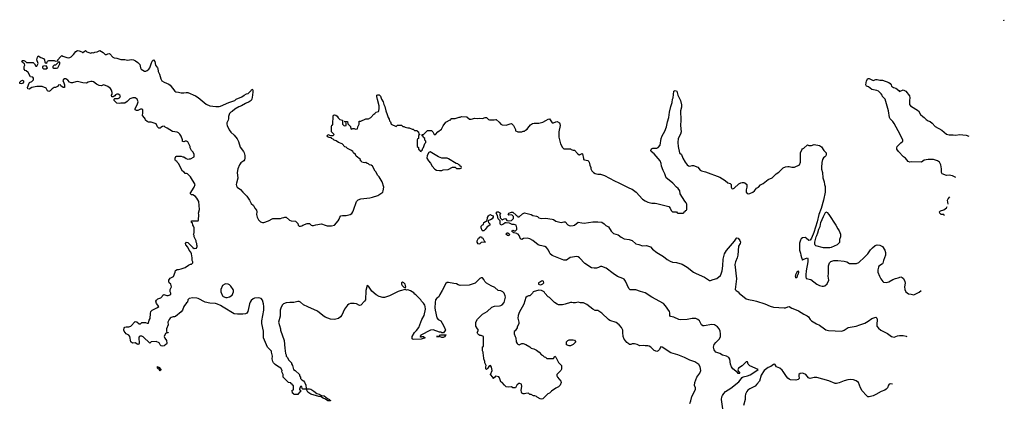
# Model space of a CAD drawing. Header units: inches. Extents: x 2323201 to 2563958, y 895391 to 1023096.
# Tile 170 of 196: x 2532406 to 2547431, y 970287 to 976122. Entities that reach past the tile are written whole.
import ezdxf

# ---------------------------------------------------------------- set-up
doc = ezdxf.new("R2010")
doc.units = ezdxf.units.IN
doc.header["$MEASUREMENT"] = 0
doc.layers.add('C5937', color=7, linetype='Continuous')
doc.layers.add('C5947', color=7, linetype='Continuous')

msp = doc.modelspace()

# ---------------------------------------------------------------- linework, layer by layer
at = {"layer": 'C5937', "color": 5}
for points, elevation in [([(2540000, 970556), (2539992, 970548), (2539970, 970508), (2539930, 970509), (2539910, 970522), (2539870, 970519), (2539830, 970525), (2539802, 970550), (2539770, 970589), (2539750, 970599), (2539730, 970662), (2539716, 970676), (2539670, 970684), (2539660, 970680), (2539650, 970666), (2539638, 970662), (2539634, 970650), (2539629, 970649), (2539628, 970670), (2539589, 970710), (2539614, 970770), (2539605, 970825), (2539590, 970848), (2539565, 970835), (2539550, 970808), (2539530, 970788), (2539520, 970800), (2539518, 970830), (2539526, 970850), (2539506, 970890), (2539506, 970910), (2539488, 970948), (2539486, 971010), (2539478, 971030), (2539478, 971050), (2539466, 971070), (2539467, 971127), (2539470, 971134), (2539482, 971138), (2539486, 971150), (2539486, 971290), (2539447, 971307), (2539430, 971308), (2539410, 971318), (2539398, 971330), (2539388, 971350), (2539406, 971390), (2539390, 971406), (2539368, 971448), (2539366, 971510), (2539390, 971554), (2539466, 971630), (2539538, 971670), (2539610, 971738), (2539650, 971751), (2539730, 971757), (2539750, 971762), (2539770, 971774), (2539798, 971810), (2539818, 971890), (2539815, 971910), (2539797, 971950), (2539779, 971970), (2539750, 971987), (2539710, 971995), (2539658, 972038), (2539602, 972062), (2539530, 972104), (2539504, 972130), (2539490, 972158), (2539467, 972187), (2539450, 972188), (2539430, 972175), (2539354, 972106), (2539264, 972076), (2539130, 972069), (2539097, 972077), (2539070, 972093), (2539030, 972097), (2538950, 972115), (2538930, 972115), (2538910, 972098), (2538855, 971990), (2538816, 971930), (2538803, 971897), (2538770, 971873), (2538753, 971850), (2538744, 971810), (2538742, 971730), (2538744, 971690), (2538770, 971578), (2538790, 971551), (2538832, 971530), (2538855, 971495), (2538891, 971430), (2538902, 971390), (2538900, 971380), (2538873, 971347), (2538850, 971346), (2538836, 971356), (2538810, 971358), (2538714, 971394), (2538674, 971390), (2538525, 971310), (2538522, 971298), (2538514, 971290), (2538524, 971284), (2538536, 971284), (2538548, 971292), (2538570, 971291), (2538594, 971270), (2538530, 971249), (2538410, 971245), (2538397, 971257), (2538393, 971270), (2538397, 971290), (2538430, 971350), (2538460, 971380), (2538495, 971430), (2538542, 971550), (2538579, 971610), (2538600, 971710), (2538595, 971750), (2538590, 971768), (2538570, 971798), (2538538, 971830), (2538528, 971850), (2538450, 971928), (2538436, 971936), (2538419, 971959), (2538369, 971989), (2538330, 972002), (2538310, 971998), (2538290, 972008), (2538210, 971989), (2538181, 971979), (2538050, 971909), (2537973, 971887), (2537945, 971885), (2537890, 971899), (2537846, 971926), (2537782, 971982), (2537730, 972059), (2537710, 972069), (2537686, 971990), (2537681, 971850), (2537668, 971830), (2537611, 971770), (2537590, 971764), (2537548, 971788), (2537510, 971796), (2537452, 971792), (2537430, 971783), (2537410, 971767), (2537365, 971710), (2537323, 971617), (2537302, 971590), (2537270, 971567), (2537210, 971551), (2537150, 971556), (2537068, 971588), (2537030, 971610), (2536950, 971676), (2536802, 971742), (2536736, 971776), (2536690, 971814), (2536670, 971823), (2536650, 971824), (2536590, 971807), (2536530, 971810), (2536470, 971802), (2536430, 971790), (2536410, 971770), (2536390, 971723), (2536383, 971690), (2536379, 971601), (2536354, 971510), (2536385, 971410), (2536385, 971390), (2536443, 971230), (2536451, 971111), (2536462, 971030), (2536472, 971010), (2536473, 970993), (2536490, 970974), (2536512, 970932), (2536552, 970890), (2536553, 970873), (2536571, 970851), (2536582, 970790), (2536610, 970772), (2536674, 970710), (2536674, 970690), (2536692, 970672), (2536692, 970650), (2536712, 970630), (2536736, 970616), (2536753, 970593), (2536771, 970550), (2536778, 970498), (2536792, 970492), (2536830, 970491), (2536850, 970486), (2536897, 970457), (2536940, 970420), (2536974, 970410), (2537010, 970391), (2537050, 970385), (2537105, 970345), (2537134, 970330), (2537138, 970318), (2537150, 970314), (2537151, 970309), (2537109, 970309), (2537075, 970335), (2537038, 970350), (2536998, 970378), (2536970, 970378), (2536850, 970414), (2536804, 970444), (2536786, 970474), (2536786, 970486), (2536726, 970490), (2536718, 970498), (2536710, 970526), (2536690, 970526), (2536684, 970516), (2536674, 970490), (2536678, 970478), (2536692, 970472), (2536692, 970448), (2536678, 970442), (2536673, 970427), (2536658, 970422), (2536653, 970407), (2536590, 970406), (2536582, 970422), (2536570, 970426), (2536566, 970470), (2536582, 970478), (2536586, 970490), (2536586, 970530), (2536582, 970542), (2536567, 970547), (2536562, 970562), (2536547, 970567), (2536542, 970582), (2536507, 970587), (2536426, 970670), (2536426, 970710), (2536406, 970750), (2536412, 970770), (2536393, 970810), (2536339, 970839), (2536304, 970865), (2536279, 970890), (2536269, 970909), (2536261, 970950), (2536264, 970990), (2536248, 971052), (2536248, 971068), (2536216, 971096), (2536189, 971130), (2536124, 971270), (2536124, 971370), (2536103, 971490), (2536103, 971530), (2536134, 971690), (2536134, 971750), (2536127, 971790), (2536110, 971844), (2536090, 971869), (2536070, 971878), (2536050, 971881), (2535990, 971875), (2535970, 971865), (2535940, 971840), (2535923, 971817), (2535911, 971790), (2535910, 971766), (2535885, 971670), (2535870, 971649), (2535850, 971639), (2535810, 971629), (2535731, 971629), (2535679, 971639), (2535510, 971737), (2535470, 971766), (2535426, 971786), (2535394, 971794), (2535310, 971801), (2535237, 971817), (2535130, 971869), (2535110, 971873), (2535050, 971879), (2534990, 971869), (2534971, 971850), (2534966, 971814), (2534950, 971802), (2534910, 971750), (2534892, 971690), (2534870, 971665), (2534783, 971597), (2534770, 971589), (2534749, 971589), (2534719, 971581), (2534701, 971570), (2534688, 971552), (2534666, 971510), (2534671, 971469), (2534645, 971410), (2534645, 971370), (2534650, 971354), (2534671, 971350), (2534670, 971346), (2534650, 971349), (2534630, 971335), (2534611, 971290), (2534623, 971263), (2534646, 971230), (2534652, 971190), (2534644, 971176), (2534620, 971160), (2534611, 971149), (2534590, 971146), (2534566, 971150), (2534550, 971166), (2534534, 971194), (2534490, 971217), (2534414, 971210), (2534390, 971188), (2534290, 971288), (2534270, 971295), (2534246, 971294), (2534230, 971286), (2534226, 971270), (2534231, 971190), (2534225, 971175), (2534210, 971169), (2534170, 971193), (2534128, 971188), (2534103, 971210), (2534086, 971290), (2534069, 971310), (2534029, 971330), (2534001, 971370), (2533995, 971390), (2533995, 971410), (2534000, 971420), (2534009, 971431), (2534030, 971438), (2534070, 971436), (2534102, 971450), (2534170, 971522), (2534195, 971515), (2534230, 971485), (2534250, 971486), (2534270, 971502), (2534290, 971505), (2534324, 971504), (2534350, 971494), (2534370, 971494), (2534380, 971540), (2534395, 971565), (2534400, 971640), (2534409, 971671), (2534429, 971691), (2534510, 971732), (2534528, 971750), (2534494, 971794), (2534484, 971830), (2534493, 971847), (2534516, 971864), (2534559, 971881), (2534579, 971901), (2534590, 971922), (2534606, 971930), (2534650, 971916), (2534670, 971915), (2534713, 971930), (2534713, 971950), (2534704, 971970), (2534702, 971990), (2534704, 972010), (2534722, 972050), (2534719, 972070), (2534710, 972088), (2534689, 972110), (2534682, 972130), (2534682, 972150), (2534701, 972179), (2534754, 972206), (2534778, 972270), (2534782, 972298), (2534808, 972312), (2534830, 972311), (2534870, 972322), (2534930, 972345), (2534980, 972380), (2535010, 972392), (2535030, 972394), (2535047, 972413), (2535048, 972430), (2535038, 972450), (2535038, 972490), (2535029, 972550), (2535017, 972577), (2534994, 972610), (2534973, 972653), (2534942, 972690), (2534938, 972710), (2534949, 972731), (2534970, 972722), (2535047, 972647), (2535070, 972634), (2535102, 972638), (2535116, 972664), (2535116, 972676), (2535108, 972688), (2535107, 972707), (2535098, 972730), (2535098, 972750), (2535066, 972810), (2535066, 972830), (2535058, 972850), (2535068, 972870), (2535067, 972947), (2535056, 972976), (2535046, 972990), (2535042, 973022), (2535028, 973028), (2535026, 973050), (2535030, 973054), (2535130, 973054), (2535136, 973064), (2535142, 973150), (2535135, 973170), (2535152, 973228), (2535138, 973350), (2535110, 973403), (2535090, 973426), (2535050, 973449), (2535026, 973450), (2535008, 973470), (2535069, 973570), (2535082, 973610), (2535010, 973728), (2534966, 973770), (2534950, 973778), (2534930, 973778), (2534915, 973795), (2534888, 973810), (2534829, 973929), (2534808, 973950), (2534806, 973966), (2534786, 973970), (2534778, 973990), (2534778, 974010), (2534790, 974034), (2534800, 974040), (2534870, 974042), (2534893, 974033), (2534912, 974032), (2534944, 974004), (2534970, 973994), (2534990, 974002), (2535010, 974002), (2535066, 974030), (2535066, 974070), (2535050, 974106), (2535028, 974128), (2535008, 974170), (2535007, 974187), (2534998, 974210), (2534970, 974258), (2534950, 974268), (2534930, 974268), (2534910, 974258), (2534890, 974266), (2534888, 974290), (2534870, 974346), (2534850, 974378), (2534830, 974398), (2534808, 974408), (2534738, 974418), (2534658, 974470), (2534625, 974485), (2534610, 974498), (2534584, 974496), (2534560, 974480), (2534550, 974466), (2534530, 974466), (2534510, 974486), (2534490, 974535), (2534410, 974562), (2534370, 974558), (2534350, 974568), (2534328, 974590), (2534322, 974610), (2534310, 974628), (2534280, 974660), (2534278, 974670), (2534286, 974690), (2534286, 974750), (2534270, 974758), (2534250, 974758), (2534210, 974738), (2534190, 974738), (2534168, 974750), (2534168, 974770), (2534197, 974823), (2534214, 974870), (2534199, 974910), (2534170, 974929), (2534130, 974933), (2534087, 974913), (2534070, 974902), (2534046, 974874), (2534010, 974849), (2533950, 974849), (2533930, 974844), (2533890, 974849), (2533846, 974890), (2533846, 974910), (2533860, 974920), (2533910, 974922), (2533930, 974932), (2533942, 974950), (2533934, 974970), (2533910, 974988), (2533890, 974988), (2533870, 974978), (2533857, 974963), (2533833, 974947), (2533810, 974946), (2533808, 974970), (2533815, 974985), (2533815, 975010), (2533808, 975050), (2533793, 975073), (2533750, 975102), (2533690, 975129), (2533650, 975114), (2533617, 975117), (2533577, 975137), (2533530, 975175), (2533510, 975182), (2533490, 975182), (2533450, 975169), (2533425, 975155), (2533370, 975157), (2533290, 975178), (2533263, 975177), (2533210, 975159), (2533190, 975162), (2533168, 975170), (2533140, 975200), (2533110, 975222), (2533090, 975219), (2533072, 975210), (2533066, 975194), (2533082, 975162), (2533091, 975131), (2533090, 975088), (2533068, 975088), (2533035, 975115), (2533027, 975127), (2532994, 975126), (2532991, 975109), (2532951, 975089), (2532930, 975088), (2532902, 975070), (2532870, 975035), (2532850, 975029), (2532830, 975038), (2532810, 975079), (2532750, 975104), (2532670, 975105), (2532590, 975089), (2532550, 975064), (2532528, 975068), (2532525, 975090), (2532550, 975154), (2532556, 975164), (2532590, 975182), (2532615, 975205), (2532618, 975230), (2532607, 975247), (2532569, 975249), (2532535, 975315), (2532503, 975343), (2532489, 975350), (2532475, 975370), (2532475, 975410), (2532482, 975430), (2532478, 975450), (2532448, 975470), (2532438, 975490), (2532450, 975502), (2532470, 975502), (2532490, 975492), (2532510, 975472), (2532610, 975472), (2532634, 975450), (2532650, 975414), (2532670, 975414), (2532686, 975454), (2532669, 975510), (2532678, 975550), (2532690, 975572), (2532727, 975547), (2532771, 975530), (2532786, 975510), (2532790, 975474), (2532810, 975462), (2532826, 975470), (2532829, 975491), (2532850, 975501), (2532890, 975498), (2532930, 975502), (2532950, 975492), (2532986, 975494), (2532988, 975510), (2533030, 975558), (2533050, 975574), (2533064, 975564), (2533126, 975546), (2533150, 975543), (2533170, 975546), (2533190, 975556), (2533229, 975590), (2533261, 975639), (2533289, 975651), (2533314, 975650), (2533353, 975633), (2533362, 975622), (2533370, 975622), (2533386, 975630), (2533410, 975654), (2533430, 975632), (2533490, 975612), (2533510, 975622), (2533530, 975618), (2533553, 975627), (2533589, 975631), (2533630, 975655), (2533680, 975620), (2533710, 975591), (2533730, 975591), (2533750, 975604), (2533770, 975608), (2533783, 975603), (2533828, 975550), (2533850, 975542), (2533890, 975535), (2533950, 975515), (2534010, 975513), (2534050, 975505), (2534110, 975516), (2534141, 975510), (2534175, 975495), (2534211, 975470), (2534238, 975438), (2534251, 975390), (2534262, 975370), (2534310, 975336), (2534330, 975335), (2534350, 975346), (2534377, 975370), (2534390, 975390), (2534410, 975450), (2534430, 975492), (2534450, 975511), (2534466, 975486), (2534479, 975430), (2534510, 975390), (2534516, 975376), (2534519, 975330), (2534541, 975290), (2534560, 975220), (2534577, 975190), (2534611, 975170), (2534681, 975141), (2534704, 975124), (2534775, 975030), (2534790, 975022), (2534830, 975017), (2534870, 975005), (2534910, 975005), (2534947, 975013), (2534970, 975011), (2535090, 974959), (2535130, 974936), (2535250, 974835), (2535310, 974811), (2535397, 974797), (2535450, 974798), (2535470, 974803), (2535598, 974862), (2535690, 974891), (2535711, 974909), (2535794, 974946), (2535830, 974971), (2535868, 974990), (2535890, 974996), (2535939, 975041), (2535950, 975062), (2535958, 975058), (2535962, 975050), (2535962, 975022), (2535957, 974970), (2535948, 974910), (2535937, 974890), (2535910, 974872), (2535850, 974846), (2535793, 974807), (2535750, 974794), (2535690, 974756), (2535650, 974721), (2535626, 974710), (2535607, 974690), (2535605, 974675), (2535593, 974647), (2535592, 974612), (2535586, 974590), (2535567, 974550), (2535565, 974530), (2535571, 974510), (2535604, 974444), (2535630, 974407), (2535681, 974361), (2535726, 974306), (2535744, 974264), (2535770, 974179), (2535821, 974110), (2535831, 974090), (2535841, 974050), (2535842, 974010), (2535835, 973985), (2535825, 973970), (2535783, 973937), (2535758, 973910), (2535737, 973850), (2535725, 973790), (2535733, 973707), (2535713, 973630), (2535711, 973610), (2535715, 973590), (2535726, 973570), (2535773, 973533), (2535810, 973491), (2535834, 973474), (2535870, 973432), (2535911, 973370), (2535937, 973317), (2535972, 973290), (2535992, 973250), (2536020, 973220), (2536026, 973190), (2536021, 973150), (2536031, 973110), (2536052, 973070), (2536082, 973042), (2536110, 973031), (2536132, 973032), (2536203, 973057), (2536270, 973091), (2536387, 973093), (2536410, 973102), (2536436, 973104), (2536450, 973112), (2536470, 973112), (2536524, 973064), (2536550, 973054), (2536614, 973050), (2536650, 973014), (2536654, 972990), (2536673, 972973), (2536690, 972972), (2536710, 972978), (2536729, 972991), (2536792, 973012), (2536830, 973012), (2536854, 972990), (2536870, 972982), (2536890, 972982), (2536925, 972995), (2537010, 973011), (2537070, 972991), (2537097, 972977), (2537163, 972977), (2537209, 972991), (2537266, 973054), (2537281, 973079), (2537290, 973110), (2537307, 973133), (2537330, 973136), (2537390, 973135), (2537450, 973151), (2537472, 973168), (2537489, 973190), (2537502, 973218), (2537547, 973350), (2537570, 973375), (2537610, 973388), (2537750, 973405), (2537790, 973414), (2537870, 973443), (2537948, 973490), (2537955, 973510), (2537962, 973570), (2537935, 973650), (2537890, 973728), (2537870, 973748), (2537840, 973800), (2537828, 973810), (2537788, 973888), (2537770, 973906), (2537746, 973910), (2537730, 973926), (2537708, 973928), (2537690, 973946), (2537670, 973938), (2537647, 973947), (2537626, 973950), (2537622, 973962), (2537608, 973968), (2537606, 973990), (2537543, 974043), (2537528, 974068), (2537498, 974090), (2537488, 974110), (2537470, 974128), (2537410, 974158), (2537390, 974178), (2537370, 974186), (2537326, 974230), (2537270, 974248), (2537234, 974274), (2537205, 974285), (2537190, 974298), (2537166, 974310), (2537162, 974322), (2537130, 974328), (2537110, 974338), (2537098, 974350), (2537110, 974372), (2537150, 974354), (2537190, 974354), (2537206, 974370), (2537166, 974410), (2537166, 974490), (2537168, 974512), (2537182, 974518), (2537186, 974530), (2537189, 974651), (2537196, 974664), (2537209, 974671), (2537230, 974665), (2537251, 974651), (2537265, 974625), (2537290, 974602), (2537334, 974590), (2537334, 974530), (2537354, 974510), (2537370, 974502), (2537386, 974510), (2537386, 974550), (2537382, 974562), (2537367, 974567), (2537367, 974573), (2537410, 974572), (2537413, 974533), (2537452, 974492), (2537458, 974458), (2537470, 974454), (2537490, 974462), (2537510, 974462), (2537530, 974454), (2537562, 974458), (2537568, 974490), (2537588, 974530), (2537587, 974573), (2537610, 974574), (2537688, 974612), (2537730, 974612), (2537766, 974630), (2537810, 974682), (2537826, 974690), (2537846, 974710), (2537879, 974721), (2537889, 974731), (2537893, 974767), (2537892, 974810), (2537865, 974905), (2537857, 974950), (2537858, 974970), (2537870, 974978), (2537890, 974975), (2537910, 974955), (2537926, 974910), (2537952, 974872), (2537962, 974830), (2537978, 974798), (2537993, 974730), (2538016, 974675), (2538028, 974630), (2538044, 974604), (2538050, 974582), (2538063, 974563), (2538074, 974530), (2538150, 974494), (2538170, 974514), (2538232, 974512), (2538253, 974493), (2538270, 974492), (2538290, 974482), (2538330, 974472), (2538350, 974472), (2538393, 974453), (2538410, 974452), (2538430, 974434), (2538472, 974432), (2538478, 974418), (2538494, 974410), (2538498, 974378), (2538514, 974370), (2538498, 974362), (2538494, 974350), (2538494, 974310), (2538478, 974302), (2538474, 974290), (2538474, 974190), (2538493, 974173), (2538494, 974150), (2538513, 974133), (2538518, 974118), (2538530, 974114), (2538535, 974125), (2538550, 974134), (2538558, 974162), (2538570, 974174), (2538587, 974233), (2538606, 974250), (2538606, 974270), (2538587, 974287), (2538586, 974310), (2538567, 974327), (2538562, 974342), (2538546, 974350), (2538547, 974373), (2538570, 974374), (2538628, 974432), (2538690, 974434), (2538712, 974412), (2538730, 974374), (2538750, 974372), (2538789, 974411), (2538845, 974455), (2538870, 974502), (2538910, 974558), (2538974, 974594), (2538986, 974594), (2538990, 974614), (2539050, 974614), (2539110, 974638), (2539130, 974638), (2539150, 974645), (2539230, 974642), (2539270, 974606), (2539294, 974606), (2539350, 974621), (2539390, 974615), (2539430, 974621), (2539470, 974618), (2539509, 974631), (2539530, 974631), (2539561, 974601), (2539576, 974596), (2539645, 974595), (2539670, 974601), (2539678, 974598), (2539722, 974562), (2539748, 974528), (2539770, 974521), (2539830, 974515), (2539890, 974536), (2539910, 974538), (2539942, 974510), (2539972, 974450), (2539974, 974430), (2540000, 974418)], 80), ([(2540000, 972859), (2539990, 972864), (2539946, 972870), (2539918, 972890), (2539929, 972911), (2539950, 972902), (2539970, 972902), (2539990, 972922), (2539993, 972950), (2539982, 972990), (2539950, 972999), (2539919, 972999), (2539879, 973019), (2539830, 973026), (2539815, 973025), (2539790, 973004), (2539749, 972989), (2539739, 973010), (2539736, 973056), (2539710, 973086), (2539697, 973137), (2539678, 973170), (2539690, 973191), (2539714, 973190), (2539730, 973182), (2539742, 973170), (2539735, 973145), (2539736, 973110), (2539740, 973100), (2539760, 973080), (2539770, 973072), (2539811, 973091), (2539824, 973084), (2539841, 973061), (2539870, 973054), (2539910, 973059), (2539944, 973090), (2539939, 973120), (2539933, 973133), (2539922, 973142), (2539910, 973146), (2539870, 973142), (2539862, 973150), (2539869, 973171), (2539910, 973185), (2539930, 973185), (2539981, 973141), (2540000, 973131)], 60), ([(2540000, 971434), (2539996, 971424), (2539965, 971375), (2539953, 971367), (2539952, 971330), (2539965, 971290), (2539978, 971270), (2539982, 971210), (2540000, 971186)], 80)]:
    msp.add_lwpolyline(points, dxfattribs=dict(at, elevation=elevation))
for points, elevation in [([(2533010, 975478), (2533002, 975478), (2532954, 975430), (2532930, 975428), (2532912, 975410), (2532912, 975390), (2532923, 975383), (2532970, 975381), (2532988, 975390), (2533018, 975450), (2533018, 975470)], 80), ([(2532810, 975418), (2532770, 975415), (2532754, 975410), (2532752, 975390), (2532770, 975372), (2532810, 975372), (2532828, 975390)], 80), ([(2532430, 975142), (2532406, 975150), (2532406, 975170), (2532430, 975192), (2532450, 975198), (2532462, 975190), (2532462, 975170), (2532450, 975149)], 80), ([(2538670, 974108), (2538650, 974098), (2538623, 974050), (2538621, 974010), (2538645, 973970), (2538675, 973935), (2538698, 973890), (2538743, 973843), (2538768, 973828), (2538810, 973821), (2538850, 973825), (2538870, 973831), (2538944, 973836), (2539013, 973873), (2539050, 973874), (2539070, 973854), (2539130, 973854), (2539142, 973858), (2539146, 973870), (2539142, 973882), (2539127, 973887), (2539122, 973902), (2539107, 973907), (2539090, 973926), (2539067, 973927), (2538950, 974002), (2538930, 974009), (2538846, 974010), (2538798, 974030)], 80), ([(2539470, 972904), (2539464, 972910), (2539449, 972950), (2539450, 972974), (2539470, 972994), (2539482, 972998), (2539490, 973032), (2539542, 973058), (2539547, 973107), (2539558, 973130), (2539570, 973142), (2539590, 973152), (2539602, 973142), (2539631, 973131), (2539632, 973110), (2539614, 973086), (2539590, 973068), (2539558, 973062), (2539554, 973050), (2539562, 973030), (2539578, 973010), (2539582, 972990), (2539538, 972962), (2539510, 972922), (2539490, 972904)], 60), ([(2539410, 972698), (2539402, 972702), (2539389, 972730), (2539388, 972750), (2539406, 972790), (2539422, 972798), (2539426, 972810), (2539451, 972811), (2539458, 972798), (2539472, 972792), (2539498, 972738), (2539514, 972730), (2539450, 972726), (2539430, 972706)], 60), ([(2539870, 972828), (2539850, 972829), (2539826, 972850), (2539846, 972870), (2539854, 972870), (2539882, 972850)], 60), ([(2535550, 972093), (2535534, 972090), (2535502, 972070), (2535474, 972010), (2535474, 971970), (2535502, 971910), (2535510, 971902), (2535550, 971885), (2535570, 971886), (2535610, 971898), (2535650, 971922), (2535669, 971970), (2535669, 971990), (2535662, 972010), (2535630, 972058), (2535610, 972078), (2535587, 972087)], 80), ([(2538250, 972118), (2538234, 972110), (2538232, 972090), (2538245, 972070), (2538270, 972042), (2538290, 972034), (2538298, 972050), (2538288, 972090), (2538270, 972108)], 80), ([(2538850, 971278), (2538810, 971289), (2538766, 971290), (2538807, 971293), (2538830, 971314), (2538910, 971314), (2538914, 971310), (2538898, 971302), (2538890, 971288), (2538870, 971278)], 80), ([(2534522, 970822), (2534530, 970822), (2534558, 970790), (2534554, 970770), (2534550, 970769), (2534542, 970782), (2534509, 970810), (2534510, 970831)], 80)]:
    msp.add_lwpolyline(points, close=True, dxfattribs=dict(at, elevation=elevation))
at = {"layer": 'C5947', "color": 5}
for points, elevation in [([(2547426, 976105), (2547425, 976110), (2547430, 976122), (2547431, 976122)], 80), ([(2546690, 973714), (2546639, 973739), (2546590, 973749), (2546550, 973747), (2546482, 973770), (2546472, 973792), (2546474, 973850), (2546463, 973910), (2546441, 973950), (2546413, 973970), (2546350, 973990), (2546270, 973990), (2546210, 973978), (2546168, 973952), (2546010, 973954), (2545989, 973949), (2545962, 973962), (2545922, 974010), (2545895, 974030), (2545815, 974110), (2545789, 974150), (2545789, 974170), (2545795, 974190), (2545850, 974245), (2545877, 974263), (2545882, 974270), (2545884, 974290), (2545814, 974430), (2545750, 974539), (2545730, 974570), (2545690, 974610), (2545679, 974630), (2545663, 974730), (2545613, 974910), (2545581, 974941), (2545572, 974952), (2545569, 974970), (2545550, 974994), (2545510, 975034), (2545484, 975045), (2545410, 975057), (2545357, 975097), (2545327, 975107), (2545319, 975130), (2545330, 975191), (2545350, 975224), (2545370, 975227), (2545410, 975203), (2545430, 975196), (2545470, 975212), (2545490, 975212), (2545530, 975198), (2545570, 975201), (2545670, 975163), (2545691, 975151), (2545706, 975130), (2545711, 975110), (2545742, 975090), (2545778, 975078), (2545821, 975041), (2545830, 975026), (2545889, 975051), (2545910, 975045), (2545931, 975030), (2545983, 974963), (2545991, 974930), (2545983, 974890), (2545983, 974850), (2545986, 974830), (2545998, 974810), (2546121, 974730), (2546150, 974678), (2546186, 974646), (2546210, 974631), (2546239, 974599), (2546270, 974579), (2546298, 974570), (2546330, 974546), (2546375, 974495), (2546476, 974436), (2546550, 974378), (2546590, 974368), (2546650, 974368), (2546690, 974360), (2546750, 974370), (2546850, 974360), (2546889, 974345)], 80), ([(2540000, 974418), (2540010, 974414), (2540070, 974414), (2540090, 974422), (2540110, 974422), (2540123, 974437), (2540148, 974452), (2540158, 974470), (2540202, 974518), (2540230, 974538), (2540255, 974545), (2540330, 974546), (2540390, 974561), (2540437, 974583), (2540470, 974606), (2540491, 974610), (2540530, 974550), (2540553, 974547), (2540590, 974567), (2540610, 974571), (2540642, 974550), (2540650, 974534), (2540654, 974510), (2540631, 974410), (2540631, 974330), (2540658, 974230), (2540690, 974174), (2540710, 974154), (2540810, 974154), (2540824, 974144), (2540853, 974133), (2540870, 974132), (2540920, 974080), (2540944, 974064), (2540950, 974062), (2540990, 974082), (2540995, 974075), (2541012, 974008), (2541012, 973992), (2541024, 973984), (2541074, 973974), (2541090, 973962), (2541098, 973950), (2541104, 973904), (2541122, 973870), (2541122, 973850), (2541137, 973817), (2541162, 973790), (2541190, 973776), (2541226, 973766), (2541270, 973765), (2541330, 973746), (2541483, 973663), (2541550, 973635), (2541711, 973551), (2541750, 973536), (2541811, 973491), (2541910, 973385), (2541950, 973358), (2541990, 973341), (2542050, 973325), (2542105, 973325), (2542130, 973321), (2542310, 973272), (2542334, 973250), (2542350, 973214), (2542370, 973194), (2542430, 973194), (2542438, 973178), (2542450, 973174), (2542530, 973174), (2542542, 973178), (2542546, 973190), (2542562, 973198), (2542566, 973210), (2542582, 973218), (2542586, 973230), (2542587, 973307), (2542578, 973330), (2542555, 973355), (2542486, 973466), (2542479, 973510), (2542455, 973550), (2542429, 973569), (2542373, 973630), (2542290, 973693), (2542272, 973712), (2542252, 973770), (2542225, 973825), (2542199, 973890), (2542194, 973930), (2542181, 973970), (2542090, 974077), (2542044, 974110), (2542039, 974130), (2542049, 974151), (2542070, 974161), (2542130, 974164), (2542150, 974171), (2542181, 974210), (2542193, 974310), (2542209, 974350), (2542250, 974421), (2542278, 974490), (2542290, 974565), (2542314, 974630), (2542323, 974710), (2542340, 974800), (2542362, 974858), (2542369, 974910), (2542377, 974930), (2542388, 975030), (2542410, 975042), (2542432, 975032), (2542447, 974970), (2542491, 974890), (2542503, 974823), (2542503, 974790), (2542490, 974730), (2542496, 974590), (2542490, 974510), (2542501, 974410), (2542490, 974375), (2542456, 974310), (2542450, 974250), (2542452, 974190), (2542473, 974093), (2542505, 974065), (2542524, 974010), (2542559, 973950), (2542590, 973908), (2542610, 973893), (2542630, 973890), (2542670, 973901), (2542690, 973899), (2542754, 973874), (2542788, 973828), (2542810, 973815), (2542870, 973803), (2543090, 973722), (2543172, 973672), (2543210, 973637), (2543250, 973625), (2543261, 973610), (2543261, 973570), (2543272, 973550), (2543290, 973543), (2543310, 973551), (2543382, 973618), (2543410, 973636), (2543430, 973640), (2543458, 973638), (2543473, 973633), (2543501, 973610), (2543504, 973570), (2543494, 973530), (2543494, 973494), (2543506, 973470), (2543530, 973467), (2543546, 973470), (2543595, 973490), (2543619, 973510), (2543649, 973551), (2543682, 973570), (2543710, 973602), (2543750, 973622), (2543830, 973685), (2543890, 973711), (2543949, 973770), (2543990, 973798), (2544055, 973865), (2544090, 973878), (2544130, 973885), (2544150, 973885), (2544190, 973871), (2544228, 973872), (2544306, 973910), (2544322, 973950), (2544322, 974090), (2544340, 974140), (2544350, 974154), (2544370, 974162), (2544430, 974212), (2544450, 974202), (2544490, 974202), (2544530, 974218), (2544610, 974206), (2544641, 974181), (2544676, 974130), (2544703, 974103), (2544711, 974090), (2544715, 974065), (2544710, 974048), (2544691, 974029), (2544670, 974018), (2544656, 973990), (2544646, 973946), (2544641, 973870), (2544642, 973842), (2544657, 973790), (2544661, 973710), (2544681, 973650), (2544686, 973610), (2544697, 973577), (2544697, 973490), (2544672, 973368), (2544636, 973244), (2544603, 973150), (2544578, 973042), (2544525, 972875), (2544490, 972790), (2544470, 972761), (2544450, 972754), (2544410, 972789), (2544390, 972799), (2544350, 972794), (2544330, 972778), (2544319, 972761), (2544304, 972716), (2544306, 972610), (2544321, 972561), (2544324, 972530), (2544334, 972494), (2544350, 972454), (2544356, 972464), (2544430, 972491), (2544435, 972475), (2544432, 972432), (2544407, 972293), (2544401, 972230), (2544402, 972202), (2544410, 972178), (2544478, 972158), (2544570, 972091), (2544610, 972071), (2544650, 972058), (2544670, 972058), (2544690, 972065), (2544728, 972092), (2544755, 972150), (2544744, 972210), (2544749, 972251), (2544749, 972370), (2544765, 972415), (2544785, 972435), (2544829, 972451), (2544889, 972451), (2544990, 972439), (2545028, 972428), (2545070, 972406), (2545176, 972404), (2545210, 972422), (2545298, 972502), (2545347, 972553), (2545390, 972611), (2545419, 972641), (2545463, 972677), (2545492, 972688), (2545530, 972685), (2545554, 972674), (2545570, 972661), (2545608, 972610), (2545619, 972570), (2545616, 972530), (2545589, 972451), (2545579, 972410), (2545570, 972398), (2545518, 972362), (2545510, 972350), (2545499, 972310), (2545503, 972270), (2545525, 972210), (2545545, 972170), (2545576, 972130), (2545590, 972122), (2545630, 972117), (2545670, 972127), (2545730, 972162), (2545770, 972178), (2545810, 972184), (2545850, 972199), (2545873, 972193), (2545894, 972174), (2545915, 972130), (2545917, 972103), (2545908, 972048), (2545911, 972010), (2545930, 971972), (2545970, 971942), (2546010, 971938), (2546050, 971925), (2546130, 971965), (2546164, 971991)], 80), ([(2546572, 973311), (2546566, 973370), (2546572, 973388), (2546602, 973419)], 80), ([(2546521, 973133), (2546510, 973149), (2546470, 973154), (2546449, 973170), (2546442, 973190), (2546455, 973205), (2546510, 973223), (2546550, 973251), (2546561, 973274)], 80), ([(2540000, 973131), (2540002, 973130), (2540010, 973114), (2540030, 973114), (2540080, 973160), (2540110, 973176), (2540190, 973158), (2540210, 973151), (2540234, 973134), (2540290, 973126), (2540310, 973119), (2540330, 973103), (2540370, 973091), (2540430, 973097), (2540530, 973080), (2540550, 973074), (2540589, 973049), (2540650, 973033), (2540670, 973031), (2540710, 973042), (2540730, 973039), (2540772, 972992), (2540790, 972982), (2540810, 972979), (2540850, 972982), (2540872, 972988), (2540930, 973034), (2540982, 973022), (2541021, 973021), (2541150, 973038), (2541230, 973041), (2541290, 973033), (2541325, 973010), (2541350, 972985), (2541390, 972961), (2541430, 972895), (2541470, 972864), (2541539, 972839), (2541584, 972804), (2541630, 972779), (2541708, 972768), (2541750, 972756), (2541810, 972705), (2541855, 972695), (2541910, 972674), (2541970, 972679), (2542030, 972658), (2542064, 972624), (2542131, 972570), (2542233, 972510), (2542286, 972466), (2542330, 972439), (2542370, 972424), (2542430, 972422), (2542513, 972393), (2542590, 972347), (2542690, 972274), (2542730, 972250), (2542856, 972196), (2542930, 972147), (2542950, 972146), (2542990, 972161), (2543045, 972175), (2543100, 972220), (2543113, 972247), (2543127, 972293), (2543138, 972370), (2543142, 972470), (2543160, 972550), (2543190, 972602), (2543315, 972745), (2543344, 972790), (2543350, 972796), (2543370, 972791), (2543396, 972756), (2543403, 972730), (2543401, 972710), (2543373, 972667), (2543363, 972530), (2543355, 972490), (2543330, 972430), (2543321, 972390), (2543344, 972170), (2543326, 972010), (2543338, 971990), (2543370, 971971), (2543386, 971950), (2543490, 971867), (2543530, 971853), (2543610, 971842), (2543650, 971832), (2543779, 971790), (2543856, 971756), (2543910, 971740), (2544070, 971726), (2544092, 971728), (2544130, 971745), (2544150, 971748), (2544190, 971721), (2544230, 971710), (2544290, 971684), (2544372, 971632), (2544425, 971605), (2544443, 971590), (2544469, 971550), (2544490, 971530), (2544565, 971485), (2544610, 971464), (2544687, 971407), (2544710, 971395), (2544750, 971384), (2544950, 971373), (2544990, 971387), (2545050, 971427), (2545170, 971448), (2545229, 971471), (2545305, 971495), (2545356, 971524), (2545410, 971564), (2545470, 971587), (2545487, 971570), (2545490, 971554), (2545484, 971470), (2545488, 971450), (2545510, 971419), (2545546, 971386), (2545650, 971336), (2545710, 971290), (2545730, 971284), (2545750, 971282), (2545799, 971301), (2545832, 971308), (2545890, 971305), (2545935, 971295), (2545946, 971290)], 60), ([(2543136, 970190), (2543115, 970330), (2543120, 970370), (2543130, 970392), (2543150, 970423), (2543177, 970450), (2543256, 970504), (2543380, 970600), (2543432, 970668), (2543445, 970675), (2543510, 970690), (2543552, 970708), (2543655, 970770), (2543673, 970790), (2543546, 970846), (2543522, 970870), (2543510, 970904), (2543490, 970903), (2543430, 970842), (2543374, 970806), (2543364, 970784), (2543376, 970755), (2543393, 970730), (2543390, 970725), (2543370, 970727), (2543362, 970742), (2543290, 970796), (2543268, 970828), (2543251, 970871), (2543245, 970945), (2543230, 970970), (2543190, 970993), (2543130, 971005), (2543090, 971030), (2543030, 971054), (2543014, 971070), (2543004, 971090), (2542995, 971130), (2543005, 971170), (2543030, 971201), (2543087, 971253), (2543101, 971290), (2543102, 971330), (2543094, 971374), (2543080, 971410), (2543057, 971437), (2543010, 971467), (2542970, 971476), (2542850, 971455), (2542830, 971456), (2542809, 971469), (2542779, 971530), (2542752, 971552), (2542723, 971563), (2542670, 971567), (2542590, 971549), (2542490, 971545), (2542462, 971550), (2542390, 971586), (2542336, 971596), (2542325, 971610), (2542327, 971650), (2542322, 971670), (2542261, 971761), (2542232, 971792), (2542050, 971890), (2541950, 971956), (2541877, 971977), (2541810, 972003), (2541723, 972003), (2541704, 972024), (2541653, 972133), (2541630, 972164), (2541610, 972177), (2541530, 972206), (2541460, 972250), (2541355, 972335), (2541290, 972360), (2541270, 972360), (2541238, 972342), (2541206, 972334), (2541170, 972331), (2541130, 972340), (2541030, 972402), (2540950, 972490), (2540930, 972506), (2540910, 972513), (2540806, 972494), (2540750, 972457), (2540730, 972453), (2540710, 972455), (2540530, 972526), (2540501, 972550), (2540489, 972570), (2540476, 972610), (2540446, 972646), (2540421, 972661), (2540350, 972677), (2540319, 972690), (2540236, 972756), (2540190, 972782), (2540150, 972793), (2540096, 972784), (2540070, 972769), (2540050, 972778), (2540029, 972830), (2540012, 972852), (2540000, 972859)], 60), ([(2542630, 970271), (2542647, 970310), (2542662, 970378), (2542704, 970450), (2542721, 970490), (2542719, 970510), (2542706, 970546), (2542711, 970590), (2542740, 970670), (2542783, 970730), (2542799, 970770), (2542792, 970830), (2542770, 970864), (2542710, 970904), (2542630, 970930), (2542550, 970970), (2542450, 971012), (2542344, 971044), (2542210, 971129), (2542189, 971131), (2542166, 971090), (2542150, 971074), (2542130, 971064), (2542090, 971079), (2542035, 971130), (2542010, 971144), (2541990, 971149), (2541950, 971149), (2541930, 971155), (2541869, 971149), (2541830, 971169), (2541790, 971178), (2541750, 971178), (2541730, 971168), (2541710, 971168), (2541700, 971180), (2541670, 971198), (2541658, 971218), (2541630, 971248), (2541615, 971290), (2541615, 971310), (2541609, 971330), (2541609, 971390), (2541589, 971429), (2541555, 971470), (2541510, 971502), (2541410, 971535), (2541390, 971549), (2541290, 971649), (2541230, 971689), (2541190, 971689), (2541150, 971709), (2541059, 971779), (2541030, 971795), (2541010, 971802), (2540965, 971805), (2540930, 971815), (2540890, 971802), (2540850, 971802), (2540830, 971809), (2540810, 971809), (2540730, 971782), (2540690, 971775), (2540630, 971775), (2540610, 971782), (2540569, 971809), (2540490, 971888), (2540470, 971898), (2540418, 971950), (2540408, 971970), (2540398, 971978), (2540370, 971993), (2540330, 971996), (2540242, 971970), (2540232, 971950), (2540191, 971909), (2540170, 971909), (2540150, 971902), (2540130, 971888), (2540097, 971783), (2540030, 971658), (2540011, 971610), (2540008, 971570), (2540023, 971510), (2540021, 971490), (2540000, 971434)], 80), ([(2540000, 971186), (2540010, 971172), (2540030, 971165), (2540070, 971182), (2540090, 971182), (2540131, 971171), (2540191, 971131), (2540210, 971112), (2540250, 971102), (2540290, 971082), (2540332, 971050), (2540370, 971012), (2540390, 971002), (2540410, 970982), (2540430, 970974), (2540450, 970954), (2540550, 970954), (2540570, 970992), (2540590, 970974), (2540630, 970894), (2540674, 970850), (2540673, 970793), (2540662, 970770), (2540602, 970710), (2540602, 970690), (2540611, 970670), (2540665, 970610), (2540671, 970590), (2540656, 970550), (2540630, 970522), (2540590, 970502), (2540522, 970458), (2540491, 970429), (2540465, 970415), (2540390, 970338), (2540370, 970335), (2540350, 970342), (2540305, 970365), (2540290, 970378), (2540267, 970387), (2540248, 970388), (2540210, 970408), (2540190, 970408), (2540170, 970426), (2540130, 970422), (2540110, 970415), (2540090, 970418), (2540069, 970429), (2540063, 970443), (2540058, 970470), (2540068, 970530), (2540062, 970562), (2540036, 970576), (2540024, 970576), (2540000, 970556)], 80), ([(2545723, 970563), (2545690, 970571), (2545675, 970565), (2545662, 970550), (2545647, 970510), (2545630, 970486), (2545606, 970474), (2545550, 970454), (2545473, 970407), (2545430, 970386), (2545369, 970369), (2545350, 970373), (2545330, 970390), (2545264, 970464), (2545239, 970510), (2545207, 970590), (2545173, 970613), (2545130, 970630), (2545090, 970635), (2545045, 970630), (2544986, 970614), (2544910, 970584), (2544870, 970575), (2544850, 970575), (2544753, 970613), (2544570, 970667), (2544530, 970668), (2544470, 970651), (2544454, 970654), (2544442, 970662), (2544403, 970710), (2544390, 970719), (2544350, 970730), (2544314, 970726), (2544296, 970710), (2544294, 970690), (2544302, 970650), (2544285, 970635), (2544250, 970625), (2544171, 970631), (2544150, 970641), (2544130, 970658), (2544110, 970681), (2544059, 970759), (2544040, 970780), (2544007, 970807), (2543955, 970830), (2543930, 970869), (2543910, 970865), (2543870, 970835), (2543830, 970820), (2543766, 970770), (2543721, 970699), (2543693, 970610), (2543656, 970564), (2543628, 970532), (2543549, 970491), (2543519, 970470), (2543501, 970450), (2543483, 970410), (2543477, 970383), (2543476, 970330), (2543450, 970237)], 60)]:
    msp.add_lwpolyline(points, dxfattribs=dict(at, elevation=elevation))
at = {"layer": 'C5947', "color": 5, "elevation": 80}
for points in [[(2544670, 972644), (2544554, 972674), (2544544, 972684), (2544541, 972701), (2544542, 972730), (2544561, 972810), (2544568, 972832), (2544588, 972870), (2544602, 972930), (2544620, 972970), (2544632, 973030), (2544670, 973121), (2544710, 973191), (2544730, 973182), (2544753, 973153), (2544861, 972990), (2544891, 972931), (2544910, 972902), (2544931, 972850), (2544932, 972810), (2544918, 972770), (2544915, 972725), (2544882, 972690), (2544790, 972649), (2544770, 972644)], [(2544290, 972288), (2544267, 972270), (2544244, 972230), (2544239, 972210), (2544245, 972190), (2544250, 972186), (2544270, 972201), (2544282, 972238), (2544290, 972247), (2544294, 972274)], [(2540390, 972138), (2540370, 972135), (2540356, 972124), (2540325, 972110), (2540322, 972090), (2540350, 972081), (2540370, 972085), (2540390, 972092), (2540402, 972110), (2540398, 972130)], [(2540789, 971149), (2540750, 971166), (2540749, 971211), (2540769, 971231), (2540790, 971242), (2540850, 971242), (2540870, 971234), (2540890, 971214), (2540890, 971206), (2540854, 971170), (2540810, 971149)]]:
    msp.add_lwpolyline(points, close=True, dxfattribs=at)

doc.saveas('drawing.dxf')
